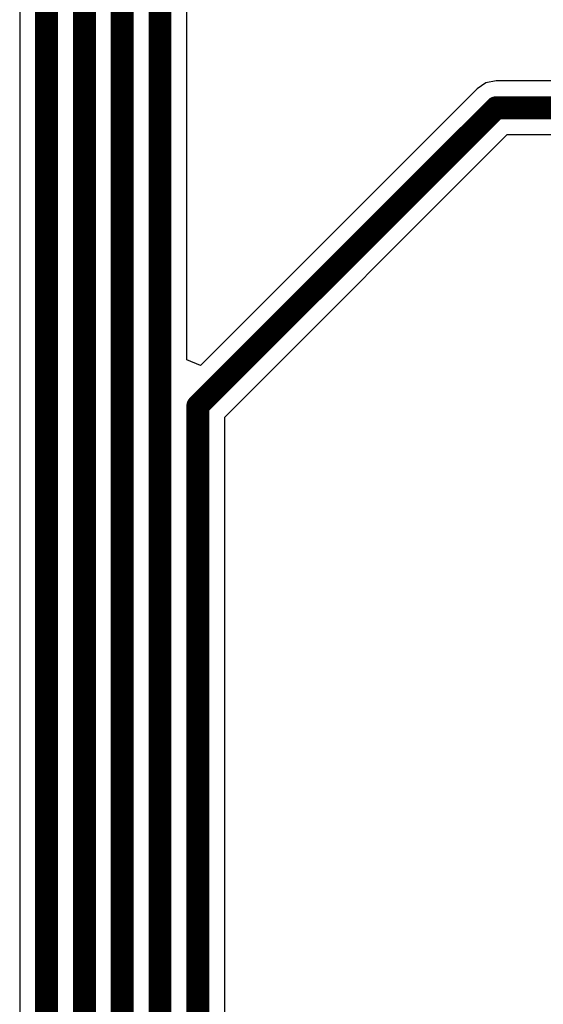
# Model space of a CAD drawing. Header units: millimetres. Extents: x -0.08 to 3.17, y -0.08 to 4.88.
# Tile 103 of 256: x 0.64 to 0.82, y 2.06 to 2.4. Entities that reach past the tile are written whole.
import ezdxf

# ---------------------------------------------------------------- set-up
doc = ezdxf.new("R2010")
doc.units = ezdxf.units.MM
doc.header["$MEASUREMENT"] = 0
doc.layers.add('MidLayer2', color=76, linetype='Continuous')

msp = doc.modelspace()

# ---------------------------------------------------------------- linework, layer by layer
at = {"layer": 'MidLayer2'}
for p, q in [((0.64352, 2.81037), (0.64352, 1.75107)), ((0.70096, 2.27969), (0.70096, 2.78686)), ((0.8072, 2.37557), (0.80367, 2.37486)), ((1.1064, 2.37557), (0.8072, 2.37557)), ((0.80067, 2.37286), (0.70558, 2.27778)), ((0.80367, 2.37486), (0.80067, 2.37286)), ((0.80067, 2.37286), (0.80067, 2.37286)), ((0.71396, 2.26003), (0.81102, 2.3571)), ((0.81102, 2.3571), (1.11022, 2.3571)), ((0.70558, 2.27778), (0.70096, 2.27969)), ((0.71396, 1.52777), (0.71396, 2.26003))]:
    msp.add_line(p, q, dxfattribs=at)
at = {"layer": 'MidLayer2', "const_width": 0.00787}
for points in [[(0.65276, 1.74724), (0.65276, 2.81037)], [(0.66575, 1.69724), (0.66575, 2.80368)], [(0.67874, 1.65906), (0.67874, 2.79718)], [(0.69173, 1.6248), (0.69173, 2.79069)], [(0.70472, 2.26386), (0.8072, 2.36633)], [(0.8072, 2.36633), (1.11022, 2.36633)], [(0.70472, 1.52777), (0.70472, 2.26386)]]:
    msp.add_lwpolyline(points, dxfattribs=at)
at = {"layer": 'MidLayer2', "const_width": 0.00394}
for points in [[(0.80523, 2.36633, 1), (0.80917, 2.36633, 1)], [(0.80523, 2.36633, 1), (0.80917, 2.36633, 1)], [(0.70276, 2.26386, 1), (0.70669, 2.26386, 1)], [(0.70276, 2.26386, 1), (0.70669, 2.26386, 1)]]:
    msp.add_lwpolyline(points, format="xyb", close=True, dxfattribs=at)

doc.saveas('drawing.dxf')
